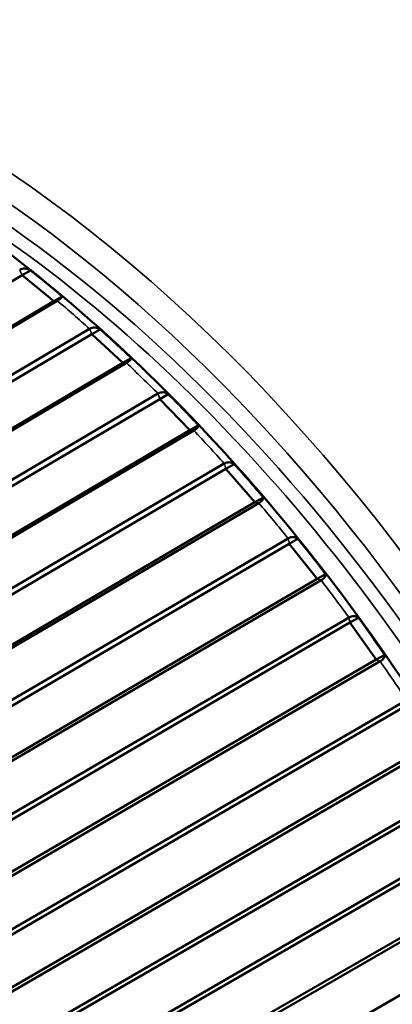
# Model space of a CAD drawing. Header units: millimetres. Extents: x 0 to 2239, y -60 to 841.
# Tile 85 of 151: x 1046.19 to 1048.22, y 188.94 to 194.32. Entities that reach past the tile are written whole.
import ezdxf

# ---------------------------------------------------------------- set-up
doc = ezdxf.new("R2010")
doc.units = ezdxf.units.MM
doc.layers.add('Sichtbar (ISO)', color=7, linetype='Continuous', lineweight=50)
doc.layers.add('Sichtbar schmal (ISO)', color=7, linetype='Continuous', lineweight=35)

msp = doc.modelspace()

# ---------------------------------------------------------------- linework, layer by layer
at = {"layer": 'Sichtbar (ISO)'}
for p, q in [((1043.2004, 191.1404), (1046.2029, 192.9205)), ((1046.2029, 192.9205), (1046.2492, 192.9472)), ((1046.3759, 192.7786), (1046.2029, 192.9205)), ((1046.3759, 192.7786), (1046.4222, 192.8053)), ((1043.2684, 190.9363), (1046.3759, 192.7786)), ((1046.3948, 192.7816), (1043.3134, 190.9548)), ((1043.3377, 190.6804), (1046.5833, 192.598)), ((1043.3733, 190.7381), (1046.5715, 192.6277)), ((1046.5833, 192.598), (1046.6296, 192.6247)), ((1046.7527, 192.4418), (1046.5833, 192.598)), ((1046.7527, 192.4418), (1046.799, 192.4685)), ((1043.3872, 190.4533), (1046.7527, 192.4418)), ((1046.7725, 192.4423), (1043.4331, 190.4693)), ((1043.4747, 190.2313), (1046.9449, 192.2742)), ((1046.955, 192.2445), (1047.0012, 192.2712)), ((1043.4351, 190.1724), (1046.955, 192.2445)), ((1047.1196, 192.0751), (1046.955, 192.2445)), ((1047.1196, 192.0751), (1047.1659, 192.1018)), ((1043.4665, 189.9245), (1047.1196, 192.0751)), ((1047.1403, 192.0731), (1043.5134, 189.938)), ((1043.5373, 189.6809), (1047.3072, 191.8921)), ((1047.3154, 191.8626), (1047.3617, 191.8893)), ((1043.4934, 189.6209), (1047.3154, 191.8626)), ((1047.4742, 191.6811), (1047.3154, 191.8626)), ((1043.5075, 189.3546), (1047.4742, 191.6811)), ((1047.4956, 191.6766), (1043.5553, 189.3656)), ((1047.4742, 191.6811), (1047.5205, 191.7078)), ((1043.5139, 189.031), (1047.6622, 191.4547)), ((1043.5618, 189.0917), (1047.6558, 191.4838)), ((1047.6622, 191.4547), (1047.7085, 191.4814)), ((1047.814, 191.2624), (1047.6622, 191.4547)), ((1047.814, 191.2624), (1047.8603, 191.2891)), ((1043.5108, 188.7482), (1047.814, 191.2624)), ((1047.836, 191.2555), (1043.5593, 188.7569)), ((1042.1275, 187.6102), (1047.993, 191.0237)), ((1042.6544, 187.9478), (1047.9885, 191.0522)), ((1047.993, 191.0237), (1048.0393, 191.0505)), ((1048.1368, 190.822), (1047.993, 191.0237)), ((1042.1321, 187.3274), (1048.1368, 190.822)), ((1048.1592, 190.8127), (1042.1869, 187.337)), ((1048.1368, 190.822), (1048.1831, 190.8487)), ((1042.324, 187.1345), (1048.3029, 190.6002)), ((1042.2941, 187.0881), (1048.3055, 190.5726)), ((1042.4289, 186.8782), (1048.4403, 190.3627)), ((1048.4629, 190.3511), (1042.4839, 186.8854)), ((1042.5798, 186.6302), (1048.5976, 190.1044)), ((1042.6117, 186.6756), (1048.5969, 190.131)), ((1042.7047, 186.4137), (1048.7225, 189.8879)), ((1048.7451, 189.8739), (1042.7599, 186.4185)), ((1042.8437, 186.1588), (1048.8672, 189.6224)), ((1042.8775, 186.2029), (1048.8685, 189.6477)), ((1042.9578, 185.937), (1048.9813, 189.4006))]:
    msp.add_line(p, q, dxfattribs=at)
for centre, major_axis, ratio, start_param, end_param in [((1046.3099, 192.8613), (-0.3278, 0.268), 0.068424, 4.418999, 4.953992), ((1046.6884, 192.5317), (-0.3209, 0.2951), 0.067797, 4.42365, 4.958643), ((1047.0577, 192.1716), (-0.3118, 0.3202), 0.06717, 4.427842, 4.962836), ((1047.4152, 191.7836), (-0.3006, 0.3431), 0.0666, 4.43167, 4.966664), ((1047.7586, 191.3704), (-0.2874, 0.3636), 0.066126, 4.435219, 4.970212), ((1048.0853, 190.9347), (-0.2721, 0.3816), 0.065772, 4.438564, 4.973558)]:
    msp.add_ellipse(centre, major_axis=major_axis, ratio=ratio, start_param=start_param, end_param=end_param, dxfattribs=at)
for points, knots in [([(1051.0348, 183.7247), (1051.3882, 183.9287), (1051.6856, 184.2287), (1052.1426, 184.9916), (1052.2997, 185.4575), (1052.4573, 186.511), (1052.4552, 187.1006), (1052.2908, 188.3394), (1052.1282, 188.9886), (1051.6599, 190.2803), (1051.3544, 190.9226), (1050.6315, 192.1363), (1050.2142, 192.7075), (1049.3092, 193.7219), (1048.8216, 194.1649), (1047.8235, 194.8776), (1047.3132, 195.147), (1046.3209, 195.482), (1045.8387, 195.548), (1045.0371, 195.4729), (1044.7043, 195.3696), (1044.4098, 195.1995)], [2.315808, 2.315808, 2.315808, 2.315808, 2.626502, 2.626502, 2.943551, 2.943551, 3.265675, 3.265675, 3.588149, 3.588149, 3.910191, 3.910191, 4.232072, 4.232072, 4.554167, 4.554167, 4.876692, 4.876692, 5.198493, 5.198493, 5.457401, 5.457401, 5.457401, 5.457401]), ([(1050.0559, 184.7531), (1050.1156, 185.3055), (1050.0925, 185.9138), (1049.8853, 187.1824), (1049.701, 187.8426), (1049.1909, 189.1477), (1048.8652, 189.7924), (1048.1054, 191.0023), (1047.6713, 191.5672), (1046.7378, 192.561), (1046.2384, 192.9895), (1045.427, 193.5303), (1045.1203, 193.7006), (1044.816, 193.8354)], [2.98429, 2.98429, 2.98429, 2.98429, 3.306579, 3.306579, 3.62897, 3.62897, 3.950946, 3.950946, 4.272809, 4.272809, 4.594929, 4.594929, 4.78787, 4.78787, 4.78787, 4.78787]), ([(1046.2492, 192.9472), (1046.2396, 192.9527), (1046.2278, 192.9567), (1046.2088, 192.9576), (1046.1985, 192.9553), (1046.1906, 192.9508), (1046.1903, 192.9505), (1046.1899, 192.9503), (1046.1895, 192.9501)], [0.12922201, 0.12922201, 0.12922201, 0.12922201, 0.13675171, 0.13675171, 0.14339331, 0.14339331, 0.14339331, 0.14371765, 0.14371765, 0.14371765, 0.14371765]), ([(1046.3948, 192.7816), (1046.3952, 192.7818), (1046.3956, 192.7821), (1046.396, 192.7823), (1046.4038, 192.7868), (1046.411, 192.7917), (1046.4197, 192.7992), (1046.4221, 192.8029), (1046.4222, 192.8053)], [0.14306898, 0.14306898, 0.14306898, 0.14306898, 0.14339331, 0.14339331, 0.14339331, 0.15003491, 0.15003491, 0.15756461, 0.15756461, 0.15756461, 0.15756461]), ([(1046.6296, 192.6247), (1046.6205, 192.6302), (1046.6091, 192.6342), (1046.5907, 192.6352), (1046.5805, 192.6329), (1046.5726, 192.6284), (1046.5723, 192.6282), (1046.5719, 192.6279), (1046.5715, 192.6277)], [0.12922201, 0.12922201, 0.12922201, 0.12922201, 0.13675171, 0.13675171, 0.14339331, 0.14339331, 0.14339331, 0.14371765, 0.14371765, 0.14371765, 0.14371765]), ([(1046.7725, 192.4423), (1046.7729, 192.4425), (1046.7733, 192.4427), (1046.7737, 192.443), (1046.7815, 192.4475), (1046.7886, 192.4527), (1046.797, 192.461), (1046.7991, 192.4654), (1046.799, 192.4685)], [0.14306898, 0.14306898, 0.14306898, 0.14306898, 0.14339331, 0.14339331, 0.14339331, 0.15003491, 0.15003491, 0.15756461, 0.15756461, 0.15756461, 0.15756461]), ([(1047.0012, 192.2712), (1046.9926, 192.2767), (1046.9818, 192.2808), (1046.9639, 192.2817), (1046.9539, 192.2794), (1046.9461, 192.2749), (1046.9457, 192.2747), (1046.9453, 192.2745), (1046.9449, 192.2742)], [0.12922201, 0.12922201, 0.12922201, 0.12922201, 0.13675171, 0.13675171, 0.14339331, 0.14339331, 0.14339331, 0.14371765, 0.14371765, 0.14371765, 0.14371765]), ([(1047.1403, 192.0731), (1047.1407, 192.0734), (1047.1411, 192.0736), (1047.1415, 192.0738), (1047.1493, 192.0783), (1047.1563, 192.0837), (1047.1644, 192.0929), (1047.1663, 192.098), (1047.1659, 192.1018)], [0.14306898, 0.14306898, 0.14306898, 0.14306898, 0.14339331, 0.14339331, 0.14339331, 0.15003491, 0.15003491, 0.15756461, 0.15756461, 0.15756461, 0.15756461]), ([(1047.3617, 191.8893), (1047.3537, 191.8947), (1047.3434, 191.8987), (1047.326, 191.8996), (1047.3162, 191.8972), (1047.3083, 191.8927), (1047.3079, 191.8925), (1047.3076, 191.8923), (1047.3072, 191.892)], [0.12922201, 0.12922201, 0.12922201, 0.12922201, 0.13675171, 0.13675171, 0.14339331, 0.14339331, 0.14339331, 0.14371765, 0.14371765, 0.14371765, 0.14371765]), ([(1047.4956, 191.6766), (1047.496, 191.6769), (1047.4964, 191.6771), (1047.4968, 191.6773), (1047.5046, 191.6818), (1047.5115, 191.6875), (1047.5194, 191.6974), (1047.5211, 191.7032), (1047.5205, 191.7078)], [0.14306898, 0.14306898, 0.14306898, 0.14306898, 0.14339331, 0.14339331, 0.14339331, 0.15003491, 0.15003491, 0.15756461, 0.15756461, 0.15756461, 0.15756461]), ([(1047.7085, 191.4814), (1047.701, 191.4867), (1047.6913, 191.4906), (1047.6745, 191.4913), (1047.6648, 191.489), (1047.657, 191.4844), (1047.6566, 191.4842), (1047.6562, 191.484), (1047.6558, 191.4838)], [0.12922201, 0.12922201, 0.12922201, 0.12922201, 0.13675171, 0.13675171, 0.14339331, 0.14339331, 0.14339331, 0.14371765, 0.14371765, 0.14371765, 0.14371765]), ([(1047.836, 191.2555), (1047.8364, 191.2558), (1047.8368, 191.256), (1047.8371, 191.2562), (1047.845, 191.2607), (1047.8519, 191.2666), (1047.8596, 191.2773), (1047.8611, 191.2839), (1047.8603, 191.2891)], [0.14306898, 0.14306898, 0.14306898, 0.14306898, 0.14339331, 0.14339331, 0.14339331, 0.15003491, 0.15003491, 0.15756461, 0.15756461, 0.15756461, 0.15756461]), ([(1048.0393, 191.0505), (1048.0323, 191.0556), (1048.0231, 191.0592), (1048.007, 191.0598), (1047.9975, 191.0574), (1047.9897, 191.0528), (1047.9893, 191.0526), (1047.9889, 191.0524), (1047.9885, 191.0522)], [0.12922201, 0.12922201, 0.12922201, 0.12922201, 0.13675171, 0.13675171, 0.14339331, 0.14339331, 0.14339331, 0.14371765, 0.14371765, 0.14371765, 0.14371765]), ([(1048.1592, 190.8127), (1048.1596, 190.8129), (1048.1599, 190.8131), (1048.1603, 190.8133), (1048.1682, 190.8179), (1048.175, 190.824), (1048.1826, 190.8355), (1048.184, 190.8427), (1048.1831, 190.8487)], [0.14306898, 0.14306898, 0.14306898, 0.14306898, 0.14339331, 0.14339331, 0.14339331, 0.15003491, 0.15003491, 0.15756461, 0.15756461, 0.15756461, 0.15756461])]:
    msp.add_open_spline(points, degree=3, knots=knots, dxfattribs=at)
at = {"layer": 'Sichtbar schmal (ISO)'}
for centre, major_axis, start_param, end_param in [((1047.7223, 189.4621), (3.3125, -5.7374), 0, 3.141593), ((1047.9692, 189.6046), (3.2, -5.5426), 0.497864, 2.643729), ((1045.7424, 188.319), (-3.3125, 5.7374), 3.169917, 6.253615), ((1045.6717, 188.2782), (-3.2625, 5.6508), 3.35979, 6.063857), ((1045.6717, 188.2782), (-3.1875, 5.5209), 3.621947, 5.802786), ((1045.6364, 188.2578), (-3.1625, 5.4776), 3.822429, 5.602349), ((1045.3145, 188.0719), (-3.3541, 5.8095), 5.229598, 5.268034), ((1045.3145, 188.0719), (-3.3541, 5.8095), 5.146925, 5.18536), ((1045.3145, 188.0719), (-3.3541, 5.8095), 5.064251, 5.102687), ((1045.3145, 188.0719), (-3.3541, 5.8095), 4.981578, 5.020013), ((1045.3145, 188.0719), (-3.3541, 5.8095), 4.898904, 4.93734), ((1045.3145, 188.0719), (-3.3541, 5.8095), 4.816231, 4.854666)]:
    msp.add_ellipse(centre, major_axis=major_axis, ratio=0.57735, start_param=start_param, end_param=end_param, dxfattribs=at)
for points in [[(1046.2029, 192.9205), (1046.1986, 192.9305), (1046.1939, 192.9402), (1046.1895, 192.9501)], [(1046.3948, 192.7816), (1046.3884, 192.7805), (1046.3824, 192.7797), (1046.3759, 192.7786)], [(1046.5833, 192.598), (1046.5795, 192.608), (1046.5753, 192.6177), (1046.5715, 192.6277)], [(1046.7725, 192.4423), (1046.7658, 192.4421), (1046.7595, 192.442), (1046.7527, 192.4418)], [(1046.955, 192.2445), (1046.9518, 192.2545), (1046.9481, 192.2643), (1046.9449, 192.2742)], [(1047.1403, 192.0731), (1047.1333, 192.0737), (1047.1267, 192.0745), (1047.1196, 192.0751)], [(1047.3154, 191.8626), (1047.3129, 191.8725), (1047.3098, 191.8822), (1047.3072, 191.892)], [(1047.4956, 191.6766), (1047.4883, 191.6781), (1047.4815, 191.6797), (1047.4742, 191.6811)], [(1047.6622, 191.4547), (1047.6603, 191.4645), (1047.6579, 191.474), (1047.6558, 191.4838)], [(1047.836, 191.2555), (1047.8286, 191.2578), (1047.8215, 191.2602), (1047.814, 191.2624)], [(1047.993, 191.0237), (1047.9917, 191.0333), (1047.9899, 191.0426), (1047.9885, 191.0522)], [(1048.1592, 190.8127), (1048.1516, 190.8157), (1048.1444, 190.819), (1048.1368, 190.822)]]:
    msp.add_open_spline(points, degree=3, dxfattribs=at)

doc.saveas('drawing.dxf')
